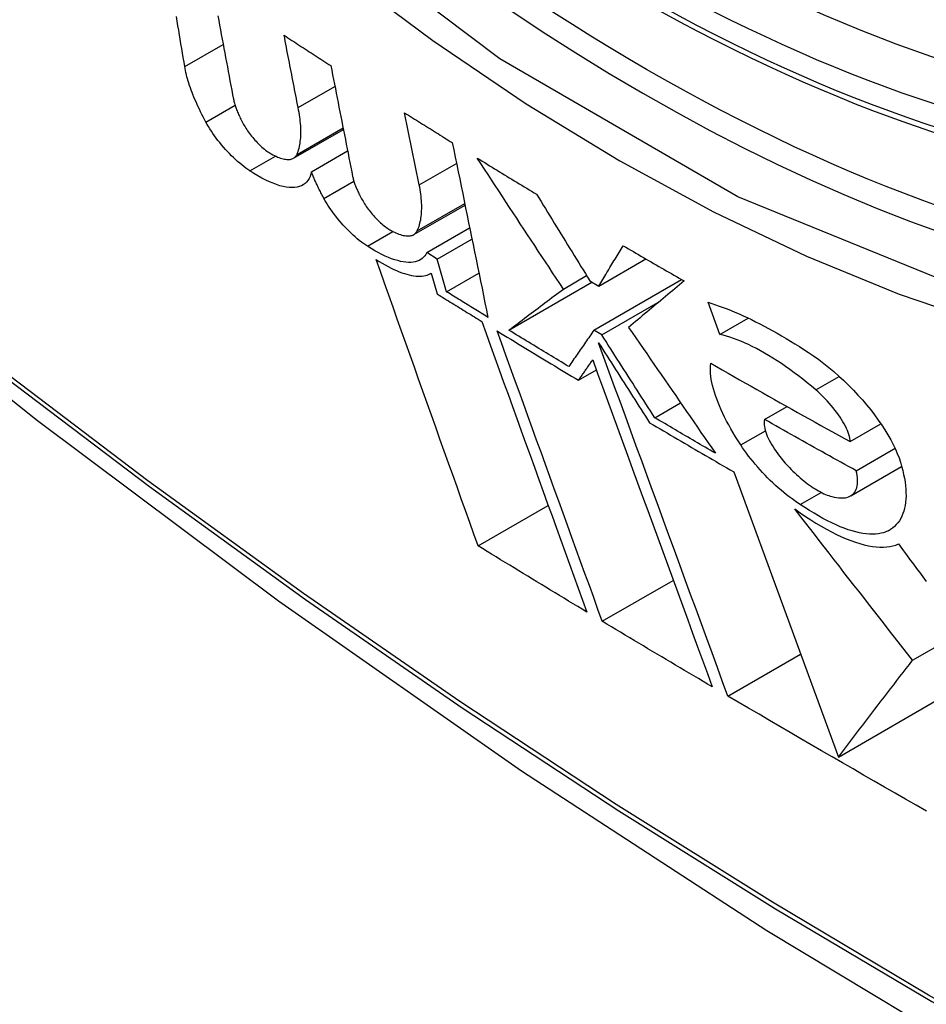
# Model space of a CAD drawing. Header units: inches. Extents: x 20 to 448, y 48 to 213.
# Tile 140 of 235: x 409.461 to 409.603, y 173.611 to 173.765. Entities that reach past the tile are written whole.
import ezdxf

# ---------------------------------------------------------------- set-up
doc = ezdxf.new("R2010")
doc.units = ezdxf.units.IN
doc.header["$MEASUREMENT"] = 0
doc.layers.add('Visible Edges(ANSI)', color=7, linetype='Continuous', lineweight=25)
doc.layers.add('Visible Tangent Edges(ANSI)', color=7, linetype='Continuous', lineweight=25)

msp = doc.modelspace()

# ---------------------------------------------------------------- linework, layer by layer
at = {"layer": 'Visible Edges(ANSI)'}
for p, q in [((409.50423, 173.75134), (409.51, 173.75467)), ((409.52322, 173.73924), (409.52094, 173.75053)), ((409.50353, 173.74342), (409.51133, 173.74792)), ((409.50407, 173.74402), (409.51128, 173.74819)), ((409.50632, 173.74127), (409.512, 173.74455)), ((409.52237, 173.73144), (409.5304, 173.73608)), ((409.52442, 173.72862), (409.53113, 173.7325)), ((409.52606, 173.7276), (409.53149, 173.73074)), ((409.52606, 173.7276), (409.52442, 173.72862)), ((409.52752, 173.72248), (409.52606, 173.7276)), ((409.55136, 173.72339), (409.55874, 173.72765)), ((409.52512, 173.72542), (409.52605, 173.72214)), ((409.52495, 173.72532), (409.52512, 173.72542)), ((409.52752, 173.72248), (409.53258, 173.72541)), ((409.53727, 173.71648), (409.55031, 173.72401)), ((409.54582, 173.72292), (409.54946, 173.72503)), ((409.54997, 173.72421), (409.55136, 173.72339)), ((409.55062, 173.71648), (409.56436, 173.72441)), ((409.55184, 173.71575), (409.56098, 173.72103)), ((409.57037, 173.71579), (409.56852, 173.72084)), ((409.57037, 173.71579), (409.57481, 173.71835)), ((409.55184, 173.71575), (409.55062, 173.71648)), ((409.54819, 173.70861), (409.551, 173.71023)), ((409.56016, 173.70275), (409.5642, 173.70508)), ((409.57737, 173.70248), (409.58089, 173.70451)), ((409.5908, 173.699), (409.59561, 173.70178)), ((409.59174, 173.69444), (409.59782, 173.69796)), ((409.59087, 173.69051), (409.59886, 173.69513)), ((409.57253, 173.69427), (409.58895, 173.64959)), ((409.58296, 173.68917), (409.58623, 173.69106)), ((409.53245, 173.68267), (409.54345, 173.68902)), ((409.60057, 173.66474), (409.63238, 173.6831)), ((409.55193, 173.67085), (409.56305, 173.67727)), ((409.57161, 173.65914), (409.58302, 173.66573)), ((409.58895, 173.64959), (409.61081, 173.66222))]:
    msp.add_line(p, q, dxfattribs=at)
at = {"layer": 'Visible Edges(ANSI)', "flags": 128}
for points in [[(409.31697, 173.83037), (409.35278, 173.79622), (409.38915, 173.76345), (409.42603, 173.73214), (409.46338, 173.70232), (409.50114, 173.67406), (409.53927, 173.6474), (409.57773, 173.62239), (409.61646, 173.59909), (409.65544, 173.57754), (409.6946, 173.55778), (409.73391, 173.53987), (409.77332, 173.52386), (409.8128, 173.5098), (409.85229, 173.49773), (409.89176, 173.48772), (409.93114, 173.47982)], [(409.48647, 173.75776), (409.48635, 173.75847), (409.48623, 173.75918), (409.48611, 173.75989), (409.48599, 173.76061), (409.48587, 173.76132), (409.48576, 173.76204), (409.48564, 173.76275), (409.48552, 173.76346), (409.4854, 173.76418), (409.48528, 173.76489), (409.48516, 173.76561)], [(409.49164, 173.76572), (409.49178, 173.76499), (409.49191, 173.76426), (409.49205, 173.76354), (409.49219, 173.76281), (409.49232, 173.76208), (409.49246, 173.76135), (409.4926, 173.76062), (409.49273, 173.7599), (409.49287, 173.75917), (409.49301, 173.75844), (409.49314, 173.75772), (409.49328, 173.75699), (409.49342, 173.75626), (409.49355, 173.75554), (409.49369, 173.75481), (409.49383, 173.75409), (409.49396, 173.75336), (409.4941, 173.75264)], [(409.50423, 173.75134), (409.50414, 173.75181), (409.50405, 173.75228), (409.50396, 173.75275), (409.50387, 173.75323), (409.50377, 173.7537), (409.50368, 173.75417), (409.50359, 173.75464), (409.5035, 173.75511), (409.50341, 173.75559), (409.50332, 173.75606), (409.50323, 173.75653), (409.50313, 173.75701), (409.50304, 173.75748), (409.50295, 173.75795), (409.50286, 173.75842), (409.50277, 173.7589), (409.50268, 173.75937), (409.50258, 173.75984), (409.50249, 173.76032), (409.5024, 173.76079), (409.50231, 173.76126), (409.50222, 173.76173), (409.50213, 173.76221), (409.50204, 173.76268)], [(409.50204, 173.76268), (409.50234, 173.76248), (409.50264, 173.76228), (409.50295, 173.76208), (409.50325, 173.76188), (409.50356, 173.76169), (409.50386, 173.76149), (409.50416, 173.76129), (409.50447, 173.76109), (409.50477, 173.76089), (409.50508, 173.76069), (409.50538, 173.7605), (409.50569, 173.7603), (409.50599, 173.7601), (409.5063, 173.7599), (409.5066, 173.7597), (409.50691, 173.75951), (409.50721, 173.75931), (409.50752, 173.75911), (409.50782, 173.75891), (409.50813, 173.75871), (409.50844, 173.75852), (409.50874, 173.75832), (409.50905, 173.75812), (409.50935, 173.75792)], [(409.50935, 173.75792), (409.5095, 173.7572), (409.50964, 173.75648), (409.50978, 173.75575), (409.50992, 173.75503), (409.51007, 173.75431), (409.51021, 173.75358), (409.51035, 173.75286), (409.5105, 173.75214), (409.51064, 173.75141), (409.51078, 173.75069), (409.51092, 173.74996), (409.51107, 173.74924), (409.51121, 173.74852), (409.51135, 173.74779), (409.5115, 173.74707), (409.51164, 173.74635), (409.51178, 173.74562), (409.51193, 173.7449), (409.51207, 173.74418), (409.51221, 173.74345), (409.51236, 173.74273), (409.5125, 173.74201), (409.51264, 173.74129), (409.51278, 173.74057)], [(409.48979, 173.74907), (409.48957, 173.74948), (409.48936, 173.74988), (409.48915, 173.75028), (409.48895, 173.75068), (409.48876, 173.75108), (409.48857, 173.75147), (409.4884, 173.75185), (409.48823, 173.75224), (409.48806, 173.75262), (409.4879, 173.75299), (409.48775, 173.75337), (409.48761, 173.75373), (409.48747, 173.7541), (409.48735, 173.75446), (409.48722, 173.75481), (409.48711, 173.75516), (409.487, 173.7555), (409.48691, 173.75584), (409.48681, 173.75617), (409.48673, 173.7565), (409.48665, 173.75682), (409.48658, 173.75714), (409.48652, 173.75745), (409.48647, 173.75776)], [(409.4941, 173.75264), (409.49413, 173.75249), (409.49416, 173.75233), (409.4942, 173.75218), (409.49424, 173.75202), (409.49429, 173.75185), (409.49434, 173.75169), (409.4944, 173.75152), (409.49446, 173.75135), (409.49452, 173.75118), (409.49459, 173.751), (409.49466, 173.75082), (409.49473, 173.75064), (409.49481, 173.75046), (409.49489, 173.75027), (409.49498, 173.75008), (409.49507, 173.74989), (409.49516, 173.7497), (409.49526, 173.74951), (409.49536, 173.74932), (409.49547, 173.74912), (409.49558, 173.74892), (409.49569, 173.74872), (409.4958, 173.74852), (409.49592, 173.74832)], [(409.50407, 173.74402), (409.50416, 173.74425), (409.50424, 173.74449), (409.50431, 173.74473), (409.50438, 173.74498), (409.50444, 173.74524), (409.5045, 173.7455), (409.50454, 173.74577), (409.50458, 173.74605), (409.50461, 173.74633), (409.50464, 173.74662), (409.50466, 173.74692), (409.50467, 173.74722), (409.50467, 173.74753), (409.50467, 173.74784), (409.50465, 173.74817), (409.50464, 173.7485), (409.50461, 173.74883), (409.50458, 173.74917), (409.50454, 173.74952), (409.50449, 173.74987), (409.50444, 173.75023), (409.50438, 173.75059), (409.50431, 173.75096), (409.50423, 173.75134)], [(409.52094, 173.75053), (409.52125, 173.75033), (409.52156, 173.75014), (409.52187, 173.74994), (409.52218, 173.74975), (409.52249, 173.74955), (409.5228, 173.74936), (409.52311, 173.74916), (409.52342, 173.74897), (409.52373, 173.74877), (409.52405, 173.74858), (409.52436, 173.74838), (409.52467, 173.74819), (409.52498, 173.74799), (409.52529, 173.7478), (409.5256, 173.7476), (409.52591, 173.74741), (409.52622, 173.74721), (409.52653, 173.74702), (409.52685, 173.74683), (409.52716, 173.74663), (409.52747, 173.74644), (409.52778, 173.74624), (409.52809, 173.74605), (409.52841, 173.74586)], [(409.49665, 173.74142), (409.49634, 173.74163), (409.49603, 173.74185), (409.49571, 173.74209), (409.49539, 173.74235), (409.49507, 173.74262), (409.49474, 173.7429), (409.49442, 173.74319), (409.4941, 173.7435), (409.49378, 173.74381), (409.49346, 173.74413), (409.49315, 173.74447), (409.49284, 173.7448), (409.49254, 173.74515), (409.49224, 173.7455), (409.49195, 173.74585), (409.49167, 173.74621), (409.4914, 173.74657), (409.49114, 173.74693), (409.49088, 173.74729), (409.49064, 173.74766), (409.49041, 173.74801), (409.49019, 173.74837), (409.48998, 173.74872), (409.48979, 173.74907)], [(409.49592, 173.74832), (409.49605, 173.74812), (409.49618, 173.74791), (409.49632, 173.7477), (409.49647, 173.74749), (409.49662, 173.74728), (409.49678, 173.74707), (409.49694, 173.74686), (409.49711, 173.74666), (409.49728, 173.74645), (409.49746, 173.74625), (409.49764, 173.74606), (409.49782, 173.74586), (409.49801, 173.74567), (409.49819, 173.74549), (409.49838, 173.74532), (409.49857, 173.74515), (409.49875, 173.74498), (409.49894, 173.74483), (409.49913, 173.74468), (409.49931, 173.74454), (409.4995, 173.74441), (409.49968, 173.74429), (409.49985, 173.74418), (409.50002, 173.74408)], [(409.52841, 173.74586), (409.52864, 173.74472), (409.52887, 173.74358), (409.5291, 173.74244), (409.52934, 173.7413), (409.52957, 173.74016), (409.5298, 173.73902), (409.53004, 173.73788), (409.53027, 173.73673), (409.5305, 173.73559), (409.53074, 173.73445), (409.53097, 173.73331), (409.5312, 173.73216), (409.53144, 173.73102), (409.53167, 173.72988), (409.5319, 173.72874), (409.53214, 173.72759), (409.53237, 173.72645), (409.5326, 173.72531), (409.53284, 173.72417), (409.53307, 173.72303), (409.5333, 173.72189), (409.53353, 173.72076), (409.53376, 173.71962), (409.534, 173.71848)], [(409.50002, 173.74408), (409.50028, 173.74395), (409.50052, 173.74382), (409.50077, 173.74371), (409.501, 173.7436), (409.50123, 173.74351), (409.50145, 173.74343), (409.50167, 173.74337), (409.50188, 173.74331), (409.50208, 173.74327), (409.50228, 173.74324), (409.50246, 173.74322), (409.50264, 173.74321), (409.50281, 173.74322), (409.50297, 173.74323), (409.50312, 173.74326), (409.50326, 173.7433), (409.5034, 173.74335), (409.50352, 173.74342), (409.50364, 173.74349), (409.50374, 173.74357), (409.50384, 173.74367), (409.50392, 173.74378), (409.504, 173.74389), (409.50407, 173.74402)], [(409.54582, 173.72292), (409.54526, 173.72377), (409.5447, 173.72462), (409.54414, 173.72547), (409.54358, 173.72632), (409.54301, 173.72717), (409.54245, 173.72802), (409.54189, 173.72887), (409.54133, 173.72973), (409.54076, 173.73058), (409.5402, 173.73143), (409.53964, 173.73229), (409.53907, 173.73314), (409.53851, 173.734), (409.53795, 173.73486), (409.53739, 173.73571), (409.53682, 173.73657), (409.53626, 173.73743), (409.5357, 173.73828), (409.53514, 173.73914), (409.53457, 173.74), (409.53401, 173.74086), (409.53345, 173.74171), (409.53289, 173.74257), (409.53233, 173.74343)], [(409.53233, 173.74343), (409.53272, 173.74319), (409.5331, 173.74295), (409.53349, 173.74272), (409.53388, 173.74248), (409.53426, 173.74224), (409.53465, 173.74201), (409.53503, 173.74177), (409.53542, 173.74154), (409.53581, 173.7413), (409.53619, 173.74106), (409.53658, 173.74083), (409.53697, 173.74059), (409.53735, 173.74036), (409.53774, 173.74012), (409.53813, 173.73988), (409.53852, 173.73965), (409.5389, 173.73941), (409.53929, 173.73918), (409.53968, 173.73894), (409.54007, 173.73871), (409.54046, 173.73847), (409.54084, 173.73824), (409.54123, 173.738), (409.54162, 173.73777)], [(409.50632, 173.74127), (409.50623, 173.74089), (409.50611, 173.74054), (409.50595, 173.74022), (409.50577, 173.73993), (409.50556, 173.73967), (409.50532, 173.73945), (409.50505, 173.73926), (409.50475, 173.7391), (409.50442, 173.73898), (409.50407, 173.73889), (409.50369, 173.73883), (409.50328, 173.73882), (409.50284, 173.73884), (409.50238, 173.73889), (409.5019, 173.73898), (409.50139, 173.73911), (409.50086, 173.73928), (409.50031, 173.73948), (409.49974, 173.73971), (409.49916, 173.73999), (409.49855, 173.74029), (409.49793, 173.74064), (409.4973, 173.74101), (409.49665, 173.74142)], [(409.50829, 173.7371), (409.50819, 173.73728), (409.50809, 173.73746), (409.508, 173.73764), (409.5079, 173.73782), (409.50781, 173.738), (409.50772, 173.73818), (409.50763, 173.73836), (409.50754, 173.73853), (409.50745, 173.73871), (409.50737, 173.73889), (409.50728, 173.73906), (409.5072, 173.73924), (409.50712, 173.73941), (409.50704, 173.73958), (409.50696, 173.73976), (409.50688, 173.73993), (409.50681, 173.7401), (409.50673, 173.74027), (409.50666, 173.74044), (409.50659, 173.7406), (409.50652, 173.74077), (409.50645, 173.74094), (409.50638, 173.7411), (409.50632, 173.74127)], [(409.51278, 173.74057), (409.51282, 173.74042), (409.51285, 173.74026), (409.51289, 173.74011), (409.51293, 173.73995), (409.51298, 173.73979), (409.51304, 173.73962), (409.51309, 173.73946), (409.51315, 173.73929), (409.51322, 173.73911), (409.51329, 173.73894), (409.51336, 173.73876), (409.51344, 173.73858), (409.51352, 173.7384), (409.5136, 173.73821), (409.51369, 173.73803), (409.51378, 173.73784), (409.51388, 173.73765), (409.51398, 173.73746), (409.51408, 173.73727), (409.51419, 173.73707), (409.5143, 173.73688), (409.51442, 173.73668), (409.51453, 173.73648), (409.51465, 173.73628)], [(409.52292, 173.73204), (409.52302, 173.73227), (409.52311, 173.7325), (409.52319, 173.73273), (409.52326, 173.73298), (409.52333, 173.73323), (409.52339, 173.73349), (409.52345, 173.73375), (409.52349, 173.73402), (409.52353, 173.7343), (409.52356, 173.73459), (409.52359, 173.73488), (409.5236, 173.73518), (409.52361, 173.73548), (409.52361, 173.73579), (409.52361, 173.73611), (409.52359, 173.73643), (409.52357, 173.73676), (409.52355, 173.7371), (409.52351, 173.73744), (409.52347, 173.73779), (409.52342, 173.73814), (409.52336, 173.7385), (409.5233, 173.73887), (409.52322, 173.73924)], [(409.54162, 173.73777), (409.54197, 173.7372), (409.54232, 173.73664), (409.54266, 173.73607), (409.54301, 173.73551), (409.54336, 173.73494), (409.54371, 173.73437), (409.54405, 173.73381), (409.5444, 173.73324), (409.54475, 173.73268), (409.5451, 173.73211), (409.54545, 173.73155), (409.54579, 173.73098), (409.54614, 173.73042), (409.54649, 173.72985), (409.54684, 173.72929), (409.54719, 173.72872), (409.54753, 173.72816), (409.54788, 173.72759), (409.54823, 173.72703), (409.54858, 173.72646), (409.54892, 173.7259), (409.54927, 173.72534), (409.54962, 173.72478), (409.54997, 173.72421)], [(409.5151, 173.72962), (409.51479, 173.72982), (409.51447, 173.73004), (409.51415, 173.73028), (409.51383, 173.73053), (409.51351, 173.73079), (409.51319, 173.73107), (409.51287, 173.73135), (409.51254, 173.73165), (409.51223, 173.73196), (409.51191, 173.73228), (409.5116, 173.7326), (409.51129, 173.73294), (409.51099, 173.73328), (409.5107, 173.73362), (409.51041, 173.73396), (409.51014, 173.73431), (409.50987, 173.73467), (409.50961, 173.73502), (409.50936, 173.73537), (409.50912, 173.73572), (409.5089, 173.73607), (409.50868, 173.73642), (409.50848, 173.73676), (409.50829, 173.7371)], [(409.51465, 173.73628), (409.51478, 173.73607), (409.51492, 173.73587), (409.51506, 173.73566), (409.51521, 173.73545), (409.51537, 173.73525), (409.51553, 173.73504), (409.51569, 173.73483), (409.51586, 173.73463), (409.51604, 173.73443), (409.51621, 173.73423), (409.5164, 173.73404), (409.51658, 173.73385), (409.51677, 173.73366), (409.51696, 173.73348), (409.51715, 173.7333), (409.51734, 173.73314), (409.51753, 173.73297), (409.51772, 173.73282), (409.51791, 173.73267), (409.5181, 173.73254), (409.51828, 173.73241), (409.51846, 173.73229), (409.51864, 173.73218), (409.51882, 173.73208)], [(409.51882, 173.73208), (409.51907, 173.73195), (409.51933, 173.73182), (409.51957, 173.73171), (409.51981, 173.73161), (409.52005, 173.73152), (409.52027, 173.73144), (409.52049, 173.73138), (409.5207, 173.73132), (409.52091, 173.73128), (409.52111, 173.73125), (409.52129, 173.73123), (409.52148, 173.73123), (409.52165, 173.73123), (409.52181, 173.73125), (409.52196, 173.73128), (409.52211, 173.73132), (409.52224, 173.73137), (409.52237, 173.73144), (409.52248, 173.73151), (409.52259, 173.7316), (409.52269, 173.73169), (409.52277, 173.7318), (409.52285, 173.73192), (409.52292, 173.73204)], [(409.52442, 173.72862), (409.52427, 173.72835), (409.5241, 173.72811), (409.52391, 173.72789), (409.52369, 173.7277), (409.52345, 173.72753), (409.52319, 173.72739), (409.5229, 173.72727), (409.52259, 173.72718), (409.52226, 173.72712), (409.52191, 173.72709), (409.52154, 173.72709), (409.52114, 173.72711), (409.52073, 173.72717), (409.5203, 173.72725), (409.51985, 173.72736), (409.51938, 173.7275), (409.51889, 173.72767), (409.51839, 173.72786), (409.51787, 173.72809), (409.51734, 173.72834), (409.5168, 173.72862), (409.51624, 173.72892), (409.51567, 173.72926), (409.5151, 173.72962)], [(409.55136, 173.72339), (409.55152, 173.72365), (409.55168, 173.72391), (409.55184, 173.72417), (409.55199, 173.72443), (409.55215, 173.72469), (409.55231, 173.72495), (409.55247, 173.72521), (409.55263, 173.72548), (409.55279, 173.72574), (409.55296, 173.726), (409.55312, 173.72627), (409.55328, 173.72653), (409.55344, 173.72679), (409.5536, 173.72706), (409.55376, 173.72732), (409.55392, 173.72758), (409.55408, 173.72785), (409.55425, 173.72811), (409.55441, 173.72838), (409.55457, 173.72864), (409.55473, 173.7289), (409.55489, 173.72917), (409.55506, 173.72943), (409.55522, 173.7297)], [(409.55522, 173.7297), (409.55561, 173.72947), (409.55601, 173.72923), (409.55641, 173.729), (409.5568, 173.72877), (409.5572, 173.72854), (409.55759, 173.72831), (409.55799, 173.72808), (409.55839, 173.72785), (409.55878, 173.72762), (409.55918, 173.72739), (409.55958, 173.72716), (409.55998, 173.72693), (409.56037, 173.7267), (409.56077, 173.72647), (409.56117, 173.72624), (409.56157, 173.72601), (409.56196, 173.72578), (409.56236, 173.72555), (409.56276, 173.72533), (409.56316, 173.7251), (409.56356, 173.72487), (409.56396, 173.72464), (409.56436, 173.72441), (409.56476, 173.72418)], [(409.53245, 173.68267), (409.5318, 173.68451), (409.53114, 173.68635), (409.53047, 173.6882), (409.52981, 173.69005), (409.52915, 173.69191), (409.52848, 173.69378), (409.52781, 173.69564), (409.52714, 173.69751), (409.52648, 173.69939), (409.52581, 173.70126), (409.52514, 173.70314), (409.52447, 173.70502), (409.5238, 173.7069), (409.52313, 173.70879), (409.52246, 173.71067), (409.52179, 173.71255), (409.52112, 173.71443), (409.52046, 173.71631), (409.51979, 173.71819), (409.51913, 173.72007), (409.51846, 173.72194), (409.5178, 173.72381), (409.51714, 173.72568), (409.51648, 173.72754)], [(409.51648, 173.72754), (409.51696, 173.72724), (409.51743, 173.72695), (409.5179, 173.72669), (409.51836, 173.72644), (409.51881, 173.72621), (409.51924, 173.72599), (409.51967, 173.7258), (409.52009, 173.72563), (409.5205, 173.72547), (409.5209, 173.72533), (409.52129, 173.72522), (409.52166, 173.72512), (409.52203, 173.72504), (409.52238, 173.72498), (409.52272, 173.72494), (409.52304, 173.72492), (409.52335, 173.72491), (409.52365, 173.72493), (409.52393, 173.72497), (409.5242, 173.72502), (409.52445, 173.72509), (409.52469, 173.72519), (409.52491, 173.7253), (409.52512, 173.72542)], [(409.56476, 173.72418), (409.56439, 173.72388), (409.56402, 173.72357), (409.56365, 173.72326), (409.56329, 173.72296), (409.56292, 173.72265), (409.56255, 173.72235), (409.56219, 173.72204), (409.56182, 173.72174), (409.56146, 173.72143), (409.56109, 173.72113), (409.56073, 173.72082), (409.56037, 173.72052), (409.56, 173.72022), (409.55964, 173.71991), (409.55928, 173.71961), (409.55892, 173.71931), (409.55856, 173.71901), (409.5582, 173.71871), (409.55784, 173.7184), (409.55748, 173.71811), (409.55712, 173.71781), (409.55677, 173.71751), (409.55641, 173.71721), (409.55606, 173.71691)], [(409.534, 173.71848), (409.53373, 173.71865), (409.53345, 173.71882), (409.53318, 173.71898), (409.53291, 173.71915), (409.53264, 173.71932), (409.53237, 173.71948), (409.5321, 173.71965), (409.53183, 173.71981), (409.53156, 173.71998), (409.53129, 173.72015), (409.53102, 173.72031), (409.53075, 173.72048), (409.53048, 173.72065), (409.53021, 173.72081), (409.52994, 173.72098), (409.52967, 173.72115), (409.5294, 173.72131), (409.52913, 173.72148), (409.52887, 173.72165), (409.5286, 173.72181), (409.52833, 173.72198), (409.52806, 173.72215), (409.52779, 173.72232), (409.52752, 173.72248)], [(409.53727, 173.71648), (409.53762, 173.71674), (409.53796, 173.717), (409.53831, 173.71726), (409.53866, 173.71753), (409.53902, 173.71779), (409.53937, 173.71806), (409.53972, 173.71833), (409.54008, 173.71859), (409.54043, 173.71886), (409.54079, 173.71913), (409.54115, 173.7194), (409.5415, 173.71967), (409.54186, 173.71994), (409.54222, 173.72021), (409.54258, 173.72048), (409.54294, 173.72075), (409.5433, 173.72102), (409.54366, 173.7213), (409.54402, 173.72157), (409.54438, 173.72184), (409.54474, 173.72211), (409.5451, 173.72238), (409.54546, 173.72265), (409.54582, 173.72292)], [(409.52605, 173.72214), (409.52634, 173.72196), (409.52663, 173.72178), (409.52692, 173.7216), (409.52721, 173.72142), (409.52751, 173.72124), (409.5278, 173.72106), (409.52809, 173.72088), (409.52838, 173.7207), (409.52867, 173.72052), (409.52896, 173.72034), (409.52925, 173.72016), (409.52954, 173.71998), (409.52984, 173.7198), (409.53013, 173.71962), (409.53042, 173.71944), (409.53071, 173.71926), (409.531, 173.71908), (409.5313, 173.7189), (409.53159, 173.71872), (409.53188, 173.71854), (409.53217, 173.71836), (409.53246, 173.71818), (409.53276, 173.718), (409.53305, 173.71782)], [(409.56852, 173.72084), (409.56909, 173.72066), (409.56968, 173.72046), (409.57027, 173.72025), (409.57088, 173.72003), (409.57149, 173.7198), (409.57211, 173.71955), (409.57273, 173.71929), (409.57337, 173.71901), (409.57401, 173.71873), (409.57465, 173.71843), (409.57531, 173.71812), (409.57597, 173.71779), (409.57663, 173.71746), (409.5773, 173.71711), (409.57798, 173.71675), (409.57866, 173.71637), (409.57935, 173.71599), (409.58004, 173.7156), (409.58074, 173.71519), (409.58143, 173.71477), (409.58214, 173.71434), (409.58284, 173.7139), (409.58355, 173.71345), (409.58426, 173.71299)], [(409.53305, 173.71782), (409.53373, 173.71593), (409.53441, 173.71404), (409.53509, 173.71214), (409.53578, 173.71024), (409.53646, 173.70834), (409.53715, 173.70644), (409.53784, 173.70453), (409.53853, 173.70262), (409.53922, 173.70071), (409.53991, 173.6988), (409.5406, 173.69689), (409.54129, 173.69498), (409.54198, 173.69307), (409.54267, 173.69117), (409.54336, 173.68926), (409.54405, 173.68736), (409.54474, 173.68546), (409.54542, 173.68357), (409.54611, 173.68168), (409.54679, 173.67979), (409.54747, 173.67791), (409.54815, 173.67604), (409.54883, 173.67417), (409.54951, 173.67231)], [(409.55193, 173.67085), (409.55125, 173.67271), (409.55058, 173.67458), (409.5499, 173.67645), (409.54921, 173.67833), (409.54853, 173.68021), (409.54784, 173.6821), (409.54715, 173.684), (409.54647, 173.6859), (409.54578, 173.6878), (409.54509, 173.6897), (409.54439, 173.69161), (409.5437, 173.69352), (409.54301, 173.69542), (409.54232, 173.69733), (409.54163, 173.69924), (409.54094, 173.70115), (409.54025, 173.70306), (409.53956, 173.70497), (409.53887, 173.70687), (409.53818, 173.70877), (409.53749, 173.71067), (409.53681, 173.71257), (409.53613, 173.71446), (409.53545, 173.71634)], [(409.53545, 173.71634), (409.53598, 173.71602), (409.5365, 173.7157), (409.53703, 173.71537), (409.53756, 173.71505), (409.53809, 173.71473), (409.53862, 173.7144), (409.53915, 173.71408), (409.53968, 173.71376), (409.54021, 173.71344), (409.54074, 173.71311), (409.54127, 173.71279), (409.5418, 173.71247), (409.54233, 173.71215), (409.54286, 173.71182), (409.54339, 173.7115), (409.54393, 173.71118), (409.54446, 173.71086), (409.54499, 173.71054), (409.54552, 173.71021), (409.54606, 173.70989), (409.54659, 173.70957), (409.54712, 173.70925), (409.54766, 173.70893), (409.54819, 173.70861)], [(409.54667, 173.71078), (409.54627, 173.71101), (409.54588, 173.71125), (409.54549, 173.71149), (409.54509, 173.71172), (409.5447, 173.71196), (409.54431, 173.7122), (409.54392, 173.71244), (409.54352, 173.71267), (409.54313, 173.71291), (409.54274, 173.71315), (409.54235, 173.71339), (409.54196, 173.71362), (409.54157, 173.71386), (409.54117, 173.7141), (409.54078, 173.71434), (409.54039, 173.71457), (409.54, 173.71481), (409.53961, 173.71505), (409.53922, 173.71529), (409.53883, 173.71552), (409.53844, 173.71576), (409.53805, 173.716), (409.53766, 173.71624), (409.53727, 173.71648)], [(409.55062, 173.71648), (409.55045, 173.71624), (409.55029, 173.716), (409.55012, 173.71576), (409.54996, 173.71552), (409.54979, 173.71528), (409.54962, 173.71505), (409.54946, 173.71481), (409.54929, 173.71457), (409.54913, 173.71433), (409.54896, 173.71409), (409.5488, 173.71385), (409.54863, 173.71362), (409.54847, 173.71338), (409.5483, 173.71314), (409.54814, 173.7129), (409.54797, 173.71267), (409.54781, 173.71243), (409.54765, 173.71219), (409.54748, 173.71196), (409.54732, 173.71172), (409.54715, 173.71148), (409.54699, 173.71125), (409.54683, 173.71101), (409.54667, 173.71078)], [(409.55606, 173.71691), (409.55662, 173.71609), (409.55719, 173.71527), (409.55775, 173.71444), (409.55832, 173.71362), (409.55889, 173.7128), (409.55945, 173.71197), (409.56002, 173.71115), (409.56059, 173.71032), (409.56116, 173.7095), (409.56172, 173.70868), (409.56229, 173.70785), (409.56286, 173.70703), (409.56343, 173.70621), (409.56399, 173.70538), (409.56456, 173.70456), (409.56513, 173.70374), (409.56569, 173.70292), (409.56626, 173.7021), (409.56683, 173.70128), (409.56739, 173.70046), (409.56796, 173.69965), (409.56852, 173.69883), (409.56908, 173.69802), (409.56965, 173.6972)], [(409.56016, 173.70275), (409.55981, 173.70329), (409.55946, 173.70383), (409.55912, 173.70437), (409.55877, 173.70491), (409.55842, 173.70545), (409.55808, 173.70599), (409.55773, 173.70653), (409.55738, 173.70707), (409.55704, 173.70761), (409.55669, 173.70816), (409.55634, 173.7087), (409.556, 173.70924), (409.55565, 173.70978), (409.5553, 173.71032), (409.55496, 173.71087), (409.55461, 173.71141), (409.55426, 173.71195), (409.55391, 173.7125), (409.55357, 173.71304), (409.55322, 173.71358), (409.55287, 173.71412), (409.55253, 173.71467), (409.55218, 173.71521), (409.55184, 173.71575)], [(409.58539, 173.70711), (409.58472, 173.70767), (409.58405, 173.70823), (409.58337, 173.70877), (409.58269, 173.70929), (409.58202, 173.7098), (409.58134, 173.7103), (409.58067, 173.71077), (409.58, 173.71123), (409.57933, 173.71167), (409.57867, 173.7121), (409.57801, 173.7125), (409.57736, 173.71289), (409.57672, 173.71325), (409.57608, 173.71359), (409.57545, 173.71391), (409.57484, 173.71421), (409.57423, 173.71449), (409.57364, 173.71475), (409.57306, 173.71498), (409.57249, 173.71519), (409.57194, 173.71537), (409.5714, 173.71553), (409.57088, 173.71567), (409.57037, 173.71579)], [(409.57161, 173.65914), (409.57079, 173.66138), (409.56997, 173.66363), (409.56914, 173.66589), (409.56831, 173.66816), (409.56747, 173.67045), (409.56663, 173.67274), (409.56578, 173.67505), (409.56494, 173.67736), (409.56409, 173.67968), (409.56324, 173.682), (409.56238, 173.68433), (409.56153, 173.68666), (409.56068, 173.68899), (409.55982, 173.69133), (409.55897, 173.69366), (409.55811, 173.69599), (409.55726, 173.69832), (409.55641, 173.70065), (409.55556, 173.70297), (409.55471, 173.70529), (409.55386, 173.7076), (409.55302, 173.7099), (409.55218, 173.7122), (409.55135, 173.71448)], [(409.55135, 173.71448), (409.55168, 173.71396), (409.55201, 173.71344), (409.55235, 173.71291), (409.55268, 173.71239), (409.55301, 173.71187), (409.55335, 173.71135), (409.55368, 173.71083), (409.55401, 173.7103), (409.55435, 173.70978), (409.55468, 173.70926), (409.55501, 173.70874), (409.55535, 173.70822), (409.55568, 173.7077), (409.55601, 173.70717), (409.55635, 173.70665), (409.55668, 173.70613), (409.55701, 173.70561), (409.55735, 173.70509), (409.55768, 173.70457), (409.55801, 173.70405), (409.55834, 173.70353), (409.55868, 173.70301), (409.55901, 173.70249), (409.55934, 173.70197)], [(409.54819, 173.70861), (409.54828, 173.70874), (409.54838, 173.70888), (409.54847, 173.70901), (409.54856, 173.70914), (409.54865, 173.70928), (409.54875, 173.70941), (409.54884, 173.70954), (409.54893, 173.70968), (409.54902, 173.70981), (409.54912, 173.70994), (409.54921, 173.71008), (409.5493, 173.71021), (409.54939, 173.71035), (409.54949, 173.71048), (409.54958, 173.71061), (409.54967, 173.71075), (409.54977, 173.71088), (409.54986, 173.71102), (409.54995, 173.71115), (409.55005, 173.71128), (409.55014, 173.71142), (409.55023, 173.71155), (409.55032, 173.71169), (409.55042, 173.71182)], [(409.55042, 173.71182), (409.55119, 173.7097), (409.55197, 173.70758), (409.55275, 173.70545), (409.55353, 173.70331), (409.55431, 173.70116), (409.5551, 173.69902), (409.55588, 173.69687), (409.55667, 173.69471), (409.55746, 173.69256), (409.55825, 173.6904), (409.55904, 173.68824), (409.55983, 173.68609), (409.56061, 173.68393), (409.5614, 173.68178), (409.56219, 173.67963), (409.56297, 173.67749), (409.56376, 173.67535), (409.56454, 173.67322), (409.56532, 173.67109), (409.56609, 173.66897), (409.56686, 173.66686), (409.56763, 173.66476), (409.5684, 173.66267), (409.56916, 173.66059)], [(409.58426, 173.71299), (409.58506, 173.71245), (409.58586, 173.71188), (409.58666, 173.71127), (409.58746, 173.71063), (409.58825, 173.70997), (409.58903, 173.70927), (409.5898, 173.70856), (409.59056, 173.70782), (409.5913, 173.70707), (409.59201, 173.70631), (409.5927, 173.70553), (409.59337, 173.70475), (409.59401, 173.70397), (409.59461, 173.70318), (409.59519, 173.70239), (409.59573, 173.70161), (409.59624, 173.70083), (409.59671, 173.70007), (409.59714, 173.69931), (409.59753, 173.69857), (409.59788, 173.69785), (409.59818, 173.69714), (409.59845, 173.69646), (409.59867, 173.69579)], [(409.57364, 173.69848), (409.57322, 173.69912), (409.57283, 173.69976), (409.57245, 173.70039), (409.57209, 173.70101), (409.57174, 173.70162), (409.57142, 173.70223), (409.57111, 173.70283), (409.57082, 173.70343), (409.57055, 173.70401), (409.5703, 173.70459), (409.57007, 173.70515), (409.56986, 173.7057), (409.56967, 173.70625), (409.5695, 173.70678), (409.56935, 173.70729), (409.56922, 173.7078), (409.56911, 173.70829), (409.56902, 173.70876), (409.56895, 173.70922), (409.56891, 173.70967), (409.56888, 173.71009), (409.56888, 173.71051), (409.56889, 173.7109), (409.56893, 173.71128)], [(409.56893, 173.71128), (409.56984, 173.71077), (409.57074, 173.71025), (409.57164, 173.70973), (409.57255, 173.70922), (409.57345, 173.7087), (409.57436, 173.70819), (409.57527, 173.70767), (409.57617, 173.70716), (409.57708, 173.70665), (409.57799, 173.70613), (409.5789, 173.70562), (409.57981, 173.70511), (409.58072, 173.7046), (409.58164, 173.70409), (409.58255, 173.70358), (409.58346, 173.70307), (409.58438, 173.70256), (409.58529, 173.70205), (409.58621, 173.70154), (409.58713, 173.70103), (409.58804, 173.70052), (409.58896, 173.70002), (409.58988, 173.69951), (409.5908, 173.699)], [(409.5908, 173.699), (409.59077, 173.69926), (409.59073, 173.69954), (409.59066, 173.69982), (409.59058, 173.70012), (409.59047, 173.70043), (409.59035, 173.70075), (409.5902, 173.70108), (409.59004, 173.70142), (409.58985, 173.70177), (409.58965, 173.70212), (409.58944, 173.70248), (409.5892, 173.70284), (409.58895, 173.70321), (409.58869, 173.70358), (409.58841, 173.70395), (409.58812, 173.70432), (409.58781, 173.70468), (409.58749, 173.70505), (409.58716, 173.70541), (409.58682, 173.70577), (409.58647, 173.70611), (409.58612, 173.70646), (409.58576, 173.70679), (409.58539, 173.70711)], [(409.56965, 173.6972), (409.56925, 173.69743), (409.56885, 173.69766), (409.56846, 173.69789), (409.56806, 173.69812), (409.56766, 173.69835), (409.56727, 173.69858), (409.56687, 173.69881), (409.56647, 173.69904), (409.56608, 173.69928), (409.56568, 173.69951), (409.56529, 173.69974), (409.56489, 173.69997), (409.5645, 173.7002), (409.5641, 173.70043), (409.56371, 173.70066), (409.56331, 173.70089), (409.56292, 173.70112), (409.56252, 173.70136), (409.56213, 173.70159), (409.56173, 173.70182), (409.56134, 173.70205), (409.56094, 173.70228), (409.56055, 173.70251), (409.56016, 173.70275)], [(409.57737, 173.70248), (409.57732, 173.70228), (409.5773, 173.70207), (409.57729, 173.70185), (409.5773, 173.7016), (409.57734, 173.70135), (409.57739, 173.70108), (409.57746, 173.70079), (409.57755, 173.7005), (409.57766, 173.70019), (409.57779, 173.69988), (409.57794, 173.69955), (409.57811, 173.69921), (409.57829, 173.69887), (409.57849, 173.69852), (409.5787, 173.69817), (409.57894, 173.69781), (409.57918, 173.69745), (409.57944, 173.69709), (409.57972, 173.69672), (409.58001, 173.69636), (409.58031, 173.696), (409.58062, 173.69564), (409.58094, 173.69528), (409.58127, 173.69493)], [(409.59174, 173.69444), (409.59113, 173.69477), (409.59053, 173.69511), (409.58993, 173.69544), (409.58933, 173.69577), (409.58873, 173.69611), (409.58813, 173.69644), (409.58753, 173.69678), (409.58693, 173.69711), (409.58633, 173.69744), (409.58573, 173.69778), (409.58513, 173.69811), (409.58453, 173.69845), (409.58393, 173.69878), (409.58333, 173.69912), (409.58274, 173.69945), (409.58214, 173.69979), (409.58154, 173.70012), (409.58094, 173.70046), (409.58035, 173.7008), (409.57975, 173.70113), (409.57916, 173.70147), (409.57856, 173.7018), (409.57797, 173.70214), (409.57737, 173.70248)], [(409.55934, 173.70197), (409.55989, 173.70165), (409.56044, 173.70133), (409.56098, 173.701), (409.56153, 173.70068), (409.56208, 173.70036), (409.56263, 173.70004), (409.56318, 173.69972), (409.56372, 173.6994), (409.56427, 173.69907), (409.56482, 173.69875), (409.56537, 173.69843), (409.56592, 173.69811), (409.56647, 173.69779), (409.56702, 173.69747), (409.56757, 173.69715), (409.56812, 173.69683), (409.56867, 173.69651), (409.56922, 173.69619), (409.56977, 173.69587), (409.57032, 173.69555), (409.57087, 173.69523), (409.57143, 173.69491), (409.57198, 173.69459), (409.57253, 173.69427)], [(409.58296, 173.68917), (409.58253, 173.68944), (409.58211, 173.68973), (409.58168, 173.69004), (409.58124, 173.69036), (409.58081, 173.69069), (409.58038, 173.69104), (409.57995, 173.6914), (409.57952, 173.69177), (409.5791, 173.69215), (409.57868, 173.69254), (409.57826, 173.69293), (409.57785, 173.69334), (409.57745, 173.69375), (409.57705, 173.69417), (409.57667, 173.69459), (409.57629, 173.69502), (409.57592, 173.69545), (409.57556, 173.69588), (409.57521, 173.69632), (409.57487, 173.69675), (409.57454, 173.69719), (409.57423, 173.69762), (409.57392, 173.69805), (409.57364, 173.69848)], [(409.58127, 173.69493), (409.58154, 173.69465), (409.58182, 173.69438), (409.5821, 173.69411), (409.58238, 173.69385), (409.58267, 173.69359), (409.58296, 173.69334), (409.58325, 173.69309), (409.58354, 173.69285), (409.58383, 173.69262), (409.58412, 173.6924), (409.58441, 173.69219), (409.58471, 173.69199), (409.58499, 173.69179), (409.58528, 173.69161), (409.58557, 173.69143), (409.58585, 173.69127), (409.58612, 173.69112), (409.5864, 173.69098), (409.58666, 173.69085), (409.58693, 173.69073), (409.58718, 173.69063), (409.58743, 173.69054), (409.58767, 173.69046), (409.5879, 173.69039)], [(409.59867, 173.69579), (409.59886, 173.69514), (409.59903, 173.6945), (409.59917, 173.69388), (409.59929, 173.69327), (409.59939, 173.69268), (409.59947, 173.6921), (409.59952, 173.69154), (409.59954, 173.691), (409.59955, 173.69048), (409.59953, 173.68997), (409.59948, 173.68948), (409.59941, 173.68901), (409.59932, 173.68856), (409.59921, 173.68813), (409.59907, 173.68772), (409.5989, 173.68733), (409.59871, 173.68696), (409.5985, 173.68662), (409.59827, 173.6863), (409.59801, 173.686), (409.59773, 173.68572), (409.59743, 173.68547), (409.5971, 173.68524), (409.59675, 173.68504)], [(409.5879, 173.69039), (409.58829, 173.6903), (409.58866, 173.69024), (409.58902, 173.69019), (409.58936, 173.69018), (409.58968, 173.69018), (409.58998, 173.69022), (409.59026, 173.69027), (409.59052, 173.69035), (409.59076, 173.69045), (409.59097, 173.69058), (409.59117, 173.69073), (409.59135, 173.6909), (409.5915, 173.69109), (409.59163, 173.6913), (409.59174, 173.69154), (409.59183, 173.69179), (409.59189, 173.69206), (409.59194, 173.69235), (409.59196, 173.69266), (409.59196, 173.69299), (409.59194, 173.69333), (409.59189, 173.69368), (409.59182, 173.69406), (409.59174, 173.69444)], [(409.60057, 173.66474), (409.59981, 173.66571), (409.59905, 173.66668), (409.59829, 173.66766), (409.59752, 173.66864), (409.59676, 173.66962), (409.59599, 173.6706), (409.59522, 173.67159), (409.59445, 173.67258), (409.59368, 173.67357), (409.59291, 173.67456), (409.59214, 173.67555), (409.59137, 173.67654), (409.59059, 173.67753), (409.58982, 173.67852), (409.58904, 173.67952), (409.58827, 173.68051), (409.5875, 173.68151), (409.58672, 173.6825), (409.58595, 173.6835), (409.58518, 173.68449), (409.5844, 173.68549), (409.58363, 173.68648), (409.58286, 173.68747), (409.58209, 173.68846)], [(409.58209, 173.68846), (409.58293, 173.68786), (409.58377, 173.68729), (409.5846, 173.68674), (409.58543, 173.68623), (409.58625, 173.68574), (409.58706, 173.68528), (409.58785, 173.68486), (409.58864, 173.68447), (409.58941, 173.68411), (409.59016, 173.68378), (409.59089, 173.68349), (409.59161, 173.68324), (409.59231, 173.68302), (409.59298, 173.68284), (409.59364, 173.68269), (409.59427, 173.68258), (409.59487, 173.68251), (409.59545, 173.68247), (409.596, 173.68246), (409.59653, 173.6825), (409.59702, 173.68256), (409.59749, 173.68267), (409.59793, 173.6828), (409.59835, 173.68298)], [(409.59675, 173.68504), (409.5964, 173.68488), (409.59603, 173.68474), (409.59564, 173.68464), (409.59522, 173.68456), (409.59478, 173.68452), (409.59431, 173.6845), (409.59383, 173.68451), (409.59332, 173.68455), (409.59279, 173.68463), (409.59224, 173.68473), (409.59167, 173.68486), (409.59108, 173.68502), (409.59048, 173.68521), (409.58986, 173.68543), (409.58922, 173.68568), (409.58857, 173.68596), (409.5879, 173.68627), (409.58722, 173.68661), (409.58653, 173.68697), (409.58583, 173.68736), (409.58512, 173.68778), (409.58441, 173.68822), (409.58369, 173.68868), (409.58296, 173.68917)], [(409.54951, 173.67231), (409.54879, 173.67274), (409.54808, 173.67317), (409.54737, 173.6736), (409.54665, 173.67403), (409.54594, 173.67446), (409.54523, 173.67489), (409.54452, 173.67532), (409.5438, 173.67575), (409.54309, 173.67618), (409.54238, 173.67662), (409.54167, 173.67705), (409.54096, 173.67748), (409.54025, 173.67791), (409.53954, 173.67834), (409.53883, 173.67877), (409.53812, 173.67921), (409.53741, 173.67964), (409.5367, 173.68007), (409.53599, 173.6805), (409.53528, 173.68094), (409.53458, 173.68137), (409.53387, 173.6818), (409.53316, 173.68224), (409.53245, 173.68267)], [(409.59835, 173.68298), (409.59862, 173.68261), (409.5989, 173.68224), (409.59917, 173.68187), (409.59945, 173.6815), (409.59972, 173.68113), (409.6, 173.68076), (409.60027, 173.68039), (409.60055, 173.68002), (409.60082, 173.67965), (409.60109, 173.67928), (409.60137, 173.67891), (409.60164, 173.67854), (409.60191, 173.67818), (409.60219, 173.67781), (409.60246, 173.67744), (409.60273, 173.67708)], [(409.56916, 173.66059), (409.56844, 173.66101), (409.56772, 173.66144), (409.567, 173.66187), (409.56628, 173.66229), (409.56556, 173.66272), (409.56484, 173.66315), (409.56412, 173.66357), (409.5634, 173.664), (409.56268, 173.66443), (409.56196, 173.66485), (409.56124, 173.66528), (409.56052, 173.66571), (409.5598, 173.66614), (409.55909, 173.66656), (409.55837, 173.66699), (409.55765, 173.66742), (409.55694, 173.66785), (409.55622, 173.66828), (409.5555, 173.6687), (409.55479, 173.66913), (409.55407, 173.66956), (409.55336, 173.66999), (409.55264, 173.67042), (409.55193, 173.67085)], [(409.58895, 173.64959), (409.58941, 173.65021), (409.58989, 173.65083), (409.59036, 173.65145), (409.59083, 173.65207), (409.59131, 173.65269), (409.59179, 173.65332), (409.59227, 173.65395), (409.59275, 173.65458), (409.59323, 173.65521), (409.59371, 173.65584), (409.5942, 173.65647), (409.59468, 173.6571), (409.59517, 173.65774), (409.59566, 173.65837), (409.59615, 173.65901), (409.59664, 173.65965), (409.59713, 173.66028), (409.59762, 173.66092), (409.59811, 173.66156), (409.5986, 173.66219), (409.59909, 173.66283), (409.59958, 173.66347), (409.60008, 173.6641), (409.60057, 173.66474)], [(409.60278, 173.64111), (409.60113, 173.64205), (409.59948, 173.64299), (409.59783, 173.64393), (409.59618, 173.64488), (409.59453, 173.64582), (409.59288, 173.64677), (409.59124, 173.64772), (409.58959, 173.64866), (409.58795, 173.64961), (409.58631, 173.65056), (409.58467, 173.65151), (409.58304, 173.65246), (409.5814, 173.65342), (409.57976, 173.65437), (409.57813, 173.65532), (409.5765, 173.65628), (409.57487, 173.65723), (409.57324, 173.65819), (409.57161, 173.65914)]]:
    msp.add_lwpolyline(points, dxfattribs=at)
at = {"layer": 'Visible Edges(ANSI)'}
msp.add_ellipse((409.55924, 174.03698), major_axis=(0.15748, -0.27276), ratio=0.57735, start_param=2.363977, end_param=7.060801, dxfattribs=at)
msp.add_ellipse((409.55576, 174.03497), major_axis=(0.15994, -0.27703), ratio=0.57735, dxfattribs=at)
at = {"layer": 'Visible Tangent Edges(ANSI)'}
for p, q in [((409.48647, 173.75776), (409.49248, 173.76123)), ((409.48979, 173.74907), (409.49434, 173.7517)), ((409.49665, 173.74142), (409.50068, 173.74375)), ((409.52322, 173.73924), (409.52907, 173.74261)), ((409.50829, 173.7371), (409.51298, 173.73981)), ((409.52292, 173.73204), (409.53035, 173.73634)), ((409.5151, 173.72962), (409.5191, 173.73193)), ((409.58539, 173.70711), (409.58907, 173.70923)), ((409.57364, 173.69848), (409.57749, 173.70071)), ((409.59675, 173.68504), (409.59707, 173.68523))]:
    msp.add_line(p, q, dxfattribs=at)
at = {"layer": 'Visible Tangent Edges(ANSI)', "flags": 128}
for points in [[(409.80419, 173.88977), (409.80127, 173.84857), (409.79287, 173.81152), (409.77911, 173.7794), (409.76037, 173.75299), (409.73712, 173.73292), (409.7099, 173.71967), (409.67919, 173.71343), (409.6456, 173.71433), (409.61002, 173.72237), (409.57316, 173.73736), (409.53586, 173.759), (409.49907, 173.78671), (409.46343, 173.82002), (409.42985, 173.8581)], [(409.42852, 173.85469), (409.44143, 173.83923), (409.45473, 173.8244), (409.46839, 173.81027), (409.48235, 173.79689), (409.49653, 173.78434), (409.51088, 173.77265), (409.52538, 173.76184), (409.53998, 173.75194), (409.55465, 173.74298), (409.56934, 173.735), (409.58396, 173.72804), (409.59846, 173.72212), (409.6128, 173.71727), (409.62694, 173.71348), (409.64082, 173.71077), (409.65441, 173.70916), (409.66767, 173.70864), (409.68053, 173.70922), (409.69294, 173.7109), (409.70485, 173.71366), (409.71625, 173.71748)], [(409.31358, 173.83536), (409.33686, 173.81295), (409.36039, 173.79114), (409.38415, 173.76995), (409.40811, 173.74942), (409.43225, 173.72955), (409.45652, 173.71039), (409.48092, 173.69195), (409.5054, 173.67425), (409.52994, 173.65732), (409.5545, 173.64117), (409.57906, 173.62582), (409.60361, 173.61127), (409.62816, 173.59751), (409.6527, 173.58455), (409.67722, 173.57239), (409.70168, 173.56105), (409.72605, 173.55055), (409.75032, 173.54089), (409.77446, 173.53208), (409.79848, 173.52413), (409.82234, 173.51703), (409.84603, 173.51079)], [(409.84466, 173.51245), (409.82108, 173.51861), (409.79731, 173.52563), (409.77339, 173.53351), (409.74934, 173.54225), (409.72516, 173.55184), (409.70087, 173.56228), (409.67649, 173.57356), (409.65204, 173.58566), (409.62757, 173.59858), (409.60308, 173.6123), (409.57859, 173.62683), (409.55409, 173.64215), (409.52958, 173.65827), (409.5051, 173.67519), (409.48067, 173.69287), (409.45633, 173.71129), (409.43211, 173.73044), (409.40804, 173.75029), (409.38414, 173.77082), (409.36044, 173.79199), (409.33698, 173.81377), (409.31377, 173.83616)]]:
    msp.add_lwpolyline(points, dxfattribs=at)
at = {"layer": 'Visible Tangent Edges(ANSI)'}
for centre, major_axis, start_param, end_param in [((409.55824, 174.03641), (-0.17318, 0.29996), 5.05527, 10.652693), ((409.55819, 174.03638), (0.15059, -0.26083), 4.097754, 6.89782)]:
    msp.add_ellipse(centre, major_axis=major_axis, ratio=0.57735, start_param=start_param, end_param=end_param, dxfattribs=at)
for centre, major_axis in [((409.55884, 174.03675), (-0.17111, 0.29637)), ((409.55586, 174.03503), (0.1627, -0.2818)), ((409.55576, 174.03497), (-0.1621, 0.28076))]:
    msp.add_ellipse(centre, major_axis=major_axis, ratio=0.57735, dxfattribs=at)

doc.saveas('drawing.dxf')
